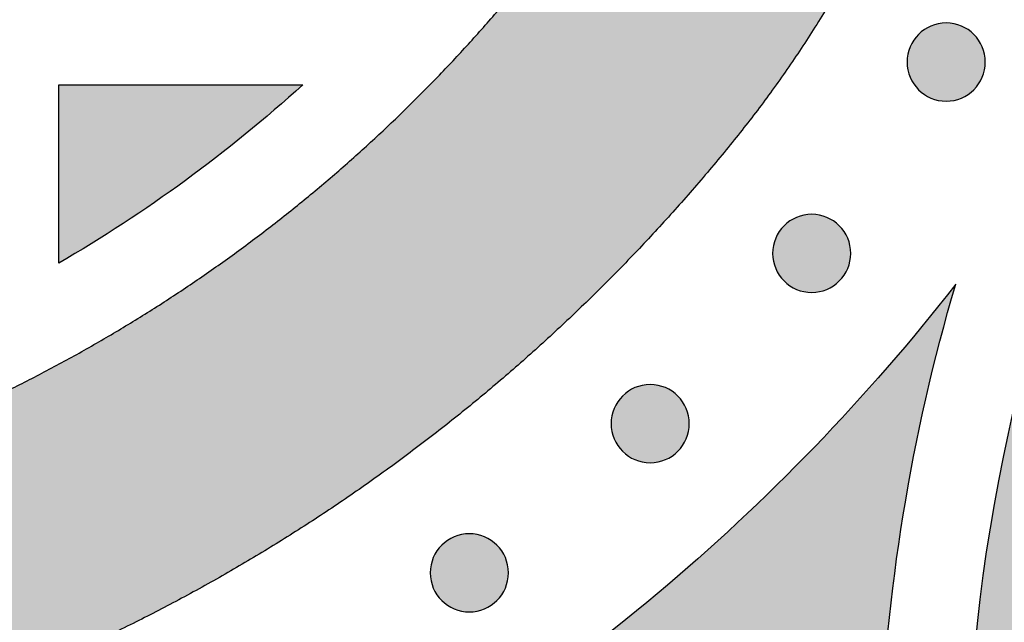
# Model space of a CAD drawing. Header units: millimetres. Extents: x -3873 to -97, y 912 to 4165.
# Tile 107 of 256: x -3778 to -3734, y 1402 to 1429. Entities that reach past the tile are written whole.
import ezdxf

# ---------------------------------------------------------------- set-up
doc = ezdxf.new("R2010")
doc.units = ezdxf.units.MM
doc.layers.add('pattern', color=7, linetype='Continuous', true_color=0x000000)

msp = doc.modelspace()

# ---------------------------------------------------------------- hatches: boundary and pattern name
at = {"layer": 'pattern'}
for points in [[(-3780.609, 1398.214), (-3795.863, 1404.541), (-3781.19, 1411.106), (-3779.332, 1411.973), (-3777.495, 1412.897), (-3775.681, 1413.878), (-3773.892, 1414.913), (-3772.132, 1416.003), (-3770.403, 1417.145), (-3768.706, 1418.339), (-3767.045, 1419.584), (-3765.421, 1420.876), (-3763.837, 1422.216), (-3762.295, 1423.601), (-3760.796, 1425.028), (-3759.342, 1426.497), (-3757.935, 1428.005), (-3756.577, 1429.549), (-3755.268, 1431.127), (-3754.724, 1431.817), (-3754.194, 1432.521), (-3753.676, 1433.238), (-3753.172, 1433.968), (-3752.682, 1434.711), (-3752.207, 1435.466), (-3751.747, 1436.233), (-3751.302, 1437.011), (-3750.872, 1437.801), (-3750.459, 1438.6), (-3750.063, 1439.41), (-3749.683, 1440.23), (-3749.32, 1441.058), (-3748.975, 1441.895), (-3748.647, 1442.739), (-3748.338, 1443.591), (-3748.046, 1444.449), (-3747.773, 1445.314), (-3747.518, 1446.184), (-3747.282, 1447.059), (-3747.065, 1447.938), (-3746.866, 1448.821), (-3746.687, 1449.707), (-3746.526, 1450.596), (-3746.385, 1451.486), (-3746.262, 1452.378), (-3746.158, 1453.27), (-3746.073, 1454.163), (-3746.007, 1455.054), (-3745.959, 1455.945), (-3745.93, 1456.834), (-3745.92, 1457.72), (-3745.93, 1458.607), (-3745.958, 1459.496), (-3746.005, 1460.386), (-3746.07, 1461.278), (-3746.154, 1462.171), (-3746.257, 1463.063), (-3746.379, 1463.955), (-3746.52, 1464.845), (-3746.68, 1465.734), (-3746.859, 1466.62), (-3747.056, 1467.503), (-3747.273, 1468.383), (-3747.508, 1469.258), (-3747.762, 1470.128), (-3748.035, 1470.993), (-3748.325, 1471.852), (-3748.634, 1472.704), (-3748.961, 1473.549), (-3749.306, 1474.386), (-3749.668, 1475.214), (-3750.047, 1476.034), (-3750.443, 1476.844), (-3750.855, 1477.644), (-3751.284, 1478.434), (-3751.728, 1479.213), (-3752.188, 1479.98), (-3752.662, 1480.736), (-3753.151, 1481.479), (-3753.655, 1482.21), (-3754.172, 1482.927), (-3754.702, 1483.632), (-3755.245, 1484.322), (-3756.552, 1485.901), (-3757.909, 1487.447), (-3759.315, 1488.955), (-3760.767, 1490.425), (-3762.265, 1491.854), (-3763.806, 1493.24), (-3765.389, 1494.581), (-3767.012, 1495.875), (-3768.672, 1497.121), (-3770.367, 1498.317), (-3772.096, 1499.461), (-3773.855, 1500.552), (-3775.643, 1501.589), (-3777.456, 1502.571), (-3779.292, 1503.497), (-3781.149, 1504.366), (-3795.817, 1510.943), (-3780.557, 1517.257), (-3776.222, 1515.307), (-3774.048, 1514.29), (-3771.897, 1513.206), (-3769.774, 1512.056), (-3767.681, 1510.842), (-3765.621, 1509.564), (-3763.597, 1508.225), (-3761.612, 1506.825), (-3759.668, 1505.366), (-3757.769, 1503.851), (-3755.915, 1502.28), (-3754.11, 1500.658), (-3752.357, 1498.984), (-3750.656, 1497.263), (-3749.01, 1495.497), (-3747.421, 1493.687), (-3745.89, 1491.838), (-3745.193, 1490.952), (-3744.512, 1490.048), (-3743.849, 1489.127), (-3743.203, 1488.189), (-3742.575, 1487.235), (-3741.965, 1486.265), (-3741.375, 1485.28), (-3740.805, 1484.281), (-3740.254, 1483.267), (-3739.725, 1482.24), (-3739.217, 1481.201), (-3738.73, 1480.149), (-3738.265, 1479.086), (-3737.823, 1478.012), (-3737.403, 1476.929), (-3737.007, 1475.836), (-3736.634, 1474.734), (-3736.284, 1473.625), (-3735.958, 1472.509), (-3735.656, 1471.386), (-3735.378, 1470.258), (-3735.124, 1469.126), (-3734.895, 1467.989), (-3734.69, 1466.849), (-3734.509, 1465.708), (-3734.352, 1464.564), (-3734.22, 1463.42), (-3734.112, 1462.276), (-3734.028, 1461.133), (-3733.968, 1459.991), (-3733.932, 1458.852), (-3733.92, 1457.715), (-3733.933, 1456.579), (-3733.97, 1455.439), (-3734.031, 1454.298), (-3734.116, 1453.154), (-3734.225, 1452.01), (-3734.358, 1450.866), (-3734.516, 1449.723), (-3734.698, 1448.581), (-3734.904, 1447.442), (-3735.134, 1446.306), (-3735.389, 1445.173), (-3735.668, 1444.046), (-3735.971, 1442.924), (-3736.298, 1441.808), (-3736.648, 1440.699), (-3737.023, 1439.597), (-3737.42, 1438.505), (-3737.841, 1437.421), (-3738.284, 1436.348), (-3738.75, 1435.285), (-3739.237, 1434.234), (-3739.746, 1433.195), (-3740.277, 1432.169), (-3740.828, 1431.156), (-3741.399, 1430.157), (-3741.99, 1429.172), (-3742.6, 1428.203), (-3743.229, 1427.25), (-3743.876, 1426.312), (-3744.541, 1425.392), (-3745.222, 1424.489), (-3745.92, 1423.603), (-3747.452, 1421.755), (-3749.043, 1419.947), (-3750.69, 1418.182), (-3752.393, 1416.462), (-3754.148, 1414.79), (-3755.954, 1413.169), (-3757.809, 1411.6), (-3759.71, 1410.087), (-3761.655, 1408.63), (-3763.641, 1407.231), (-3765.667, 1405.894), (-3767.727, 1404.618), (-3769.821, 1403.405), (-3771.946, 1402.258), (-3774.097, 1401.175), (-3776.272, 1400.16)], [(-3735.098, 1425.816), (-3735.127, 1425.788), (-3735.156, 1425.761), (-3735.186, 1425.734), (-3735.216, 1425.708), (-3735.248, 1425.682), (-3735.28, 1425.657), (-3735.314, 1425.633), (-3735.348, 1425.609), (-3735.383, 1425.585), (-3735.419, 1425.562), (-3735.455, 1425.54), (-3735.492, 1425.519), (-3735.53, 1425.499), (-3735.569, 1425.479), (-3735.609, 1425.46), (-3735.649, 1425.442), (-3735.689, 1425.425), (-3735.731, 1425.409), (-3735.773, 1425.394), (-3735.815, 1425.38), (-3735.858, 1425.367), (-3735.902, 1425.355), (-3735.946, 1425.344), (-3735.99, 1425.334), (-3736.035, 1425.326), (-3736.08, 1425.318), (-3736.125, 1425.312), (-3736.17, 1425.306), (-3736.216, 1425.302), (-3736.262, 1425.299), (-3736.308, 1425.298), (-3736.354, 1425.297), (-3736.399, 1425.298), (-3736.445, 1425.3), (-3736.491, 1425.303), (-3736.537, 1425.307), (-3736.582, 1425.312), (-3736.627, 1425.319), (-3736.672, 1425.326), (-3736.717, 1425.335), (-3736.761, 1425.345), (-3736.805, 1425.356), (-3736.849, 1425.368), (-3736.892, 1425.381), (-3736.934, 1425.395), (-3736.976, 1425.41), (-3737.017, 1425.427), (-3737.058, 1425.444), (-3737.098, 1425.462), (-3737.138, 1425.48), (-3737.176, 1425.5), (-3737.214, 1425.521), (-3737.252, 1425.542), (-3737.288, 1425.564), (-3737.324, 1425.587), (-3737.359, 1425.61), (-3737.393, 1425.634), (-3737.426, 1425.659), (-3737.458, 1425.684), (-3737.49, 1425.71), (-3737.521, 1425.736), (-3737.551, 1425.763), (-3737.58, 1425.79), (-3737.608, 1425.818), (-3737.635, 1425.846), (-3737.662, 1425.875), (-3737.689, 1425.905), (-3737.715, 1425.936), (-3737.741, 1425.967), (-3737.766, 1426), (-3737.791, 1426.033), (-3737.815, 1426.067), (-3737.838, 1426.102), (-3737.861, 1426.138), (-3737.883, 1426.174), (-3737.904, 1426.212), (-3737.925, 1426.25), (-3737.944, 1426.289), (-3737.963, 1426.328), (-3737.981, 1426.368), (-3737.998, 1426.409), (-3738.014, 1426.45), (-3738.029, 1426.492), (-3738.043, 1426.535), (-3738.056, 1426.578), (-3738.068, 1426.621), (-3738.079, 1426.665), (-3738.089, 1426.709), (-3738.098, 1426.754), (-3738.105, 1426.799), (-3738.112, 1426.844), (-3738.117, 1426.89), (-3738.121, 1426.935), (-3738.124, 1426.981), (-3738.126, 1427.027), (-3738.126, 1427.073), (-3738.126, 1427.119), (-3738.124, 1427.165), (-3738.121, 1427.21), (-3738.117, 1427.256), (-3738.111, 1427.302), (-3738.105, 1427.347), (-3738.097, 1427.392), (-3738.088, 1427.436), (-3738.078, 1427.481), (-3738.067, 1427.525), (-3738.055, 1427.568), (-3738.042, 1427.611), (-3738.028, 1427.654), (-3738.013, 1427.695), (-3737.997, 1427.737), (-3737.98, 1427.777), (-3737.962, 1427.818), (-3737.943, 1427.857), (-3737.923, 1427.896), (-3737.903, 1427.934), (-3737.881, 1427.971), (-3737.859, 1428.007), (-3737.836, 1428.043), (-3737.813, 1428.078), (-3737.789, 1428.112), (-3737.764, 1428.145), (-3737.739, 1428.178), (-3737.713, 1428.209), (-3737.687, 1428.24), (-3737.66, 1428.27), (-3737.633, 1428.299), (-3737.605, 1428.327), (-3737.577, 1428.355), (-3737.548, 1428.382), (-3737.518, 1428.408), (-3737.488, 1428.435), (-3737.456, 1428.46), (-3737.423, 1428.486), (-3737.39, 1428.51), (-3737.356, 1428.534), (-3737.321, 1428.558), (-3737.285, 1428.58), (-3737.249, 1428.602), (-3737.212, 1428.624), (-3737.174, 1428.644), (-3737.135, 1428.664), (-3737.095, 1428.682), (-3737.055, 1428.7), (-3737.014, 1428.717), (-3736.973, 1428.733), (-3736.931, 1428.748), (-3736.889, 1428.763), (-3736.846, 1428.776), (-3736.802, 1428.788), (-3736.758, 1428.798), (-3736.714, 1428.808), (-3736.669, 1428.817), (-3736.624, 1428.825), (-3736.579, 1428.831), (-3736.534, 1428.836), (-3736.488, 1428.84), (-3736.442, 1428.843), (-3736.396, 1428.845), (-3736.35, 1428.846), (-3736.304, 1428.845), (-3736.259, 1428.843), (-3736.213, 1428.84), (-3736.167, 1428.836), (-3736.122, 1428.831), (-3736.076, 1428.824), (-3736.032, 1428.816), (-3735.987, 1428.808), (-3735.943, 1428.798), (-3735.899, 1428.787), (-3735.855, 1428.775), (-3735.812, 1428.762), (-3735.77, 1428.747), (-3735.728, 1428.732), (-3735.687, 1428.716), (-3735.646, 1428.699), (-3735.606, 1428.681), (-3735.566, 1428.662), (-3735.528, 1428.643), (-3735.49, 1428.622), (-3735.452, 1428.601), (-3735.416, 1428.579), (-3735.38, 1428.556), (-3735.345, 1428.532), (-3735.311, 1428.508), (-3735.278, 1428.484), (-3735.246, 1428.458), (-3735.214, 1428.433), (-3735.183, 1428.406), (-3735.153, 1428.38), (-3735.124, 1428.352), (-3735.096, 1428.325), (-3735.069, 1428.297), (-3735.042, 1428.268), (-3735.015, 1428.238), (-3734.989, 1428.207), (-3734.963, 1428.175), (-3734.938, 1428.143), (-3734.913, 1428.11), (-3734.889, 1428.075), (-3734.866, 1428.041), (-3734.843, 1428.005), (-3734.821, 1427.968), (-3734.8, 1427.931), (-3734.779, 1427.893), (-3734.76, 1427.854), (-3734.741, 1427.815), (-3734.723, 1427.775), (-3734.706, 1427.734), (-3734.69, 1427.693), (-3734.675, 1427.651), (-3734.661, 1427.608), (-3734.648, 1427.565), (-3734.636, 1427.522), (-3734.625, 1427.478), (-3734.615, 1427.433), (-3734.606, 1427.389), (-3734.599, 1427.344), (-3734.592, 1427.299), (-3734.587, 1427.253), (-3734.583, 1427.207), (-3734.58, 1427.162), (-3734.578, 1427.116), (-3734.578, 1427.07), (-3734.578, 1427.024), (-3734.58, 1426.978), (-3734.583, 1426.932), (-3734.587, 1426.887), (-3734.593, 1426.841), (-3734.599, 1426.796), (-3734.607, 1426.751), (-3734.616, 1426.706), (-3734.626, 1426.662), (-3734.637, 1426.618), (-3734.649, 1426.575), (-3734.662, 1426.532), (-3734.676, 1426.489), (-3734.691, 1426.447), (-3734.707, 1426.406), (-3734.724, 1426.365), (-3734.742, 1426.325), (-3734.761, 1426.286), (-3734.781, 1426.247), (-3734.801, 1426.209), (-3734.823, 1426.172), (-3734.845, 1426.135), (-3734.867, 1426.1), (-3734.891, 1426.065), (-3734.915, 1426.031), (-3734.94, 1425.997), (-3734.965, 1425.965), (-3734.991, 1425.933), (-3735.017, 1425.903), (-3735.044, 1425.873), (-3735.071, 1425.844)], [(-3727.066, 1428.733), (-3726.429, 1420.858), (-3725.634, 1412.972), (-3724.68, 1405.082), (-3723.566, 1397.192), (-3722.292, 1389.306), (-3720.857, 1381.43), (-3719.261, 1373.569), (-3717.505, 1365.726), (-3715.587, 1357.908), (-3713.51, 1350.119), (-3711.273, 1342.364), (-3708.878, 1334.648), (-3706.325, 1326.976), (-3703.615, 1319.352), (-3700.751, 1311.781), (-3697.733, 1304.269), (-3694.564, 1296.819), (-3691.245, 1289.436), (-3687.779, 1282.125), (-3684.167, 1274.89), (-3680.414, 1267.736), (-3676.52, 1260.666), (-3672.49, 1253.684), (-3668.325, 1246.796), (-3664.03, 1240.003), (-3659.608, 1233.31), (-3655.061, 1226.721), (-3650.394, 1220.238), (-3645.61, 1213.866), (-3640.713, 1207.606), (-3635.706, 1201.462), (-3630.595, 1195.437), (-3632.697, 1196.204), (-3634.782, 1197.031), (-3636.849, 1197.917), (-3638.894, 1198.861), (-3640.916, 1199.863), (-3642.911, 1200.921), (-3644.878, 1202.035), (-3646.814, 1203.204), (-3648.718, 1204.426), (-3650.585, 1205.699), (-3652.416, 1207.023), (-3654.207, 1208.395), (-3655.957, 1209.814), (-3657.664, 1211.277), (-3659.326, 1212.784), (-3660.942, 1214.331), (-3668.006, 1224.321), (-3674.791, 1234.548), (-3681.284, 1245.001), (-3687.477, 1255.668), (-3693.357, 1266.535), (-3698.916, 1277.589), (-3704.144, 1288.815), (-3709.035, 1300.199), (-3713.581, 1311.724), (-3717.777, 1323.376), (-3721.616, 1335.138), (-3725.096, 1346.994), (-3728.214, 1358.927), (-3730.966, 1370.922), (-3733.353, 1382.96), (-3735.375, 1395.027), (-3735.287, 1397.198), (-3735.141, 1399.371), (-3734.937, 1401.544), (-3734.674, 1403.715), (-3734.352, 1405.881), (-3733.972, 1408.04), (-3733.533, 1410.19), (-3733.036, 1412.328), (-3732.482, 1414.451), (-3731.872, 1416.559), (-3731.205, 1418.647), (-3730.483, 1420.715), (-3729.707, 1422.759), (-3728.878, 1424.778), (-3727.997, 1426.771)], [(-3765.563, 1426.032), (-3766.851, 1424.898), (-3768.17, 1423.796), (-3769.517, 1422.729), (-3770.892, 1421.696), (-3772.294, 1420.699), (-3773.72, 1419.739), (-3775.17, 1418.818), (-3776.642, 1417.935), (-3776.635, 1426.042)], [(-3741.204, 1417.129), (-3741.232, 1417.102), (-3741.261, 1417.075), (-3741.291, 1417.048), (-3741.322, 1417.022), (-3741.354, 1416.996), (-3741.386, 1416.971), (-3741.419, 1416.946), (-3741.454, 1416.922), (-3741.489, 1416.899), (-3741.524, 1416.876), (-3741.561, 1416.854), (-3741.598, 1416.833), (-3741.636, 1416.813), (-3741.675, 1416.793), (-3741.714, 1416.774), (-3741.754, 1416.756), (-3741.795, 1416.739), (-3741.837, 1416.723), (-3741.878, 1416.708), (-3741.921, 1416.694), (-3741.964, 1416.681), (-3742.007, 1416.669), (-3742.051, 1416.658), (-3742.096, 1416.648), (-3742.14, 1416.639), (-3742.185, 1416.632), (-3742.231, 1416.625), (-3742.276, 1416.62), (-3742.322, 1416.616), (-3742.367, 1416.613), (-3742.413, 1416.611), (-3742.459, 1416.611), (-3742.505, 1416.611), (-3742.551, 1416.613), (-3742.597, 1416.616), (-3742.642, 1416.62), (-3742.688, 1416.626), (-3742.733, 1416.632), (-3742.778, 1416.64), (-3742.823, 1416.649), (-3742.867, 1416.659), (-3742.911, 1416.67), (-3742.954, 1416.682), (-3742.997, 1416.695), (-3743.04, 1416.709), (-3743.082, 1416.724), (-3743.123, 1416.74), (-3743.164, 1416.757), (-3743.204, 1416.775), (-3743.243, 1416.794), (-3743.282, 1416.814), (-3743.32, 1416.834), (-3743.357, 1416.856), (-3743.394, 1416.878), (-3743.429, 1416.901), (-3743.464, 1416.924), (-3743.498, 1416.948), (-3743.532, 1416.973), (-3743.564, 1416.998), (-3743.596, 1417.024), (-3743.626, 1417.05), (-3743.656, 1417.077), (-3743.685, 1417.104), (-3743.713, 1417.132), (-3743.741, 1417.16), (-3743.768, 1417.189), (-3743.795, 1417.219), (-3743.821, 1417.25), (-3743.847, 1417.281), (-3743.872, 1417.314), (-3743.897, 1417.347), (-3743.921, 1417.381), (-3743.944, 1417.416), (-3743.967, 1417.452), (-3743.989, 1417.488), (-3744.01, 1417.526), (-3744.03, 1417.564), (-3744.05, 1417.602), (-3744.069, 1417.642), (-3744.087, 1417.682), (-3744.104, 1417.723), (-3744.12, 1417.764), (-3744.135, 1417.806), (-3744.149, 1417.848), (-3744.162, 1417.891), (-3744.174, 1417.935), (-3744.185, 1417.979), (-3744.195, 1418.023), (-3744.203, 1418.068), (-3744.211, 1418.113), (-3744.217, 1418.158), (-3744.223, 1418.203), (-3744.227, 1418.249), (-3744.23, 1418.295), (-3744.231, 1418.341), (-3744.232, 1418.387), (-3744.231, 1418.433), (-3744.23, 1418.478), (-3744.227, 1418.524), (-3744.222, 1418.57), (-3744.217, 1418.615), (-3744.21, 1418.661), (-3744.203, 1418.706), (-3744.194, 1418.75), (-3744.184, 1418.795), (-3744.173, 1418.838), (-3744.161, 1418.882), (-3744.148, 1418.925), (-3744.134, 1418.967), (-3744.119, 1419.009), (-3744.103, 1419.051), (-3744.085, 1419.091), (-3744.067, 1419.131), (-3744.049, 1419.171), (-3744.029, 1419.209), (-3744.008, 1419.247), (-3743.987, 1419.285), (-3743.965, 1419.321), (-3743.942, 1419.357), (-3743.919, 1419.392), (-3743.895, 1419.426), (-3743.87, 1419.459), (-3743.845, 1419.492), (-3743.819, 1419.523), (-3743.793, 1419.554), (-3743.766, 1419.584), (-3743.739, 1419.613), (-3743.711, 1419.641), (-3743.683, 1419.668), (-3743.654, 1419.695), (-3743.624, 1419.722), (-3743.593, 1419.748), (-3743.562, 1419.774), (-3743.529, 1419.799), (-3743.496, 1419.824), (-3743.462, 1419.848), (-3743.427, 1419.871), (-3743.391, 1419.894), (-3743.355, 1419.916), (-3743.317, 1419.937), (-3743.279, 1419.958), (-3743.241, 1419.977), (-3743.201, 1419.996), (-3743.161, 1420.014), (-3743.12, 1420.031), (-3743.079, 1420.047), (-3743.037, 1420.062), (-3742.994, 1420.076), (-3742.951, 1420.089), (-3742.908, 1420.101), (-3742.864, 1420.112), (-3742.82, 1420.122), (-3742.775, 1420.131), (-3742.73, 1420.138), (-3742.685, 1420.145), (-3742.639, 1420.15), (-3742.594, 1420.154), (-3742.548, 1420.157), (-3742.502, 1420.159), (-3742.456, 1420.159), (-3742.41, 1420.159), (-3742.364, 1420.157), (-3742.319, 1420.154), (-3742.273, 1420.15), (-3742.227, 1420.144), (-3742.182, 1420.138), (-3742.137, 1420.13), (-3742.093, 1420.121), (-3742.048, 1420.112), (-3742.004, 1420.101), (-3741.961, 1420.088), (-3741.918, 1420.075), (-3741.876, 1420.061), (-3741.834, 1420.046), (-3741.792, 1420.03), (-3741.752, 1420.013), (-3741.711, 1419.995), (-3741.672, 1419.976), (-3741.633, 1419.956), (-3741.595, 1419.936), (-3741.558, 1419.914), (-3741.522, 1419.892), (-3741.486, 1419.87), (-3741.451, 1419.846), (-3741.417, 1419.822), (-3741.384, 1419.797), (-3741.351, 1419.772), (-3741.32, 1419.746), (-3741.289, 1419.72), (-3741.259, 1419.693), (-3741.23, 1419.666), (-3741.202, 1419.639), (-3741.174, 1419.61), (-3741.147, 1419.581), (-3741.121, 1419.552), (-3741.094, 1419.521), (-3741.069, 1419.489), (-3741.044, 1419.457), (-3741.019, 1419.423), (-3740.995, 1419.389), (-3740.971, 1419.354), (-3740.949, 1419.319), (-3740.927, 1419.282), (-3740.906, 1419.245), (-3740.885, 1419.207), (-3740.865, 1419.168), (-3740.847, 1419.129), (-3740.829, 1419.088), (-3740.812, 1419.048), (-3740.796, 1419.006), (-3740.781, 1418.964), (-3740.767, 1418.922), (-3740.753, 1418.879), (-3740.741, 1418.835), (-3740.731, 1418.792), (-3740.721, 1418.747), (-3740.712, 1418.703), (-3740.704, 1418.658), (-3740.698, 1418.612), (-3740.693, 1418.567), (-3740.689, 1418.521), (-3740.686, 1418.475), (-3740.684, 1418.43), (-3740.683, 1418.384), (-3740.684, 1418.338), (-3740.686, 1418.292), (-3740.689, 1418.246), (-3740.693, 1418.2), (-3740.698, 1418.155), (-3740.705, 1418.11), (-3740.713, 1418.065), (-3740.721, 1418.02), (-3740.731, 1417.976), (-3740.742, 1417.932), (-3740.754, 1417.888), (-3740.767, 1417.845), (-3740.782, 1417.803), (-3740.797, 1417.761), (-3740.813, 1417.72), (-3740.83, 1417.679), (-3740.848, 1417.639), (-3740.867, 1417.6), (-3740.887, 1417.561), (-3740.907, 1417.523), (-3740.928, 1417.486), (-3740.95, 1417.449), (-3740.973, 1417.413), (-3740.997, 1417.378), (-3741.021, 1417.344), (-3741.045, 1417.311), (-3741.071, 1417.279), (-3741.096, 1417.247), (-3741.123, 1417.216), (-3741.149, 1417.187), (-3741.177, 1417.158)], [(-3739.352, 1395.823), (-3739.216, 1398.502), (-3738.995, 1401.18), (-3738.691, 1403.851), (-3738.302, 1406.514), (-3737.829, 1409.162), (-3737.274, 1411.794), (-3736.637, 1414.403), (-3735.919, 1416.988), (-3737.438, 1415.09), (-3739.01, 1413.228), (-3740.634, 1411.404), (-3742.308, 1409.62), (-3744.031, 1407.879), (-3745.802, 1406.182), (-3747.618, 1404.531), (-3749.478, 1402.929), (-3751.379, 1401.376), (-3753.32, 1399.875), (-3755.299, 1398.426), (-3757.314, 1397.032), (-3759.361, 1395.693), (-3761.44, 1394.411), (-3763.547, 1393.187), (-3765.68, 1392.021), (-3751.825, 1386.274), (-3750.19, 1387.363), (-3748.575, 1388.483), (-3746.981, 1389.634), (-3745.409, 1390.814), (-3743.859, 1392.024), (-3742.332, 1393.263), (-3740.83, 1394.529)], [(-3748.535, 1409.397), (-3748.563, 1409.37), (-3748.592, 1409.343), (-3748.622, 1409.316), (-3748.653, 1409.29), (-3748.685, 1409.264), (-3748.717, 1409.239), (-3748.75, 1409.214), (-3748.785, 1409.19), (-3748.82, 1409.167), (-3748.855, 1409.144), (-3748.892, 1409.122), (-3748.929, 1409.101), (-3748.967, 1409.08), (-3749.006, 1409.061), (-3749.045, 1409.042), (-3749.085, 1409.024), (-3749.126, 1409.007), (-3749.168, 1408.991), (-3749.209, 1408.976), (-3749.252, 1408.962), (-3749.295, 1408.949), (-3749.338, 1408.937), (-3749.382, 1408.926), (-3749.427, 1408.916), (-3749.471, 1408.907), (-3749.516, 1408.9), (-3749.562, 1408.893), (-3749.607, 1408.888), (-3749.653, 1408.884), (-3749.698, 1408.881), (-3749.744, 1408.879), (-3749.79, 1408.879), (-3749.836, 1408.879), (-3749.882, 1408.881), (-3749.928, 1408.884), (-3749.973, 1408.888), (-3750.019, 1408.894), (-3750.064, 1408.9), (-3750.109, 1408.908), (-3750.154, 1408.917), (-3750.198, 1408.926), (-3750.242, 1408.937), (-3750.285, 1408.95), (-3750.328, 1408.963), (-3750.371, 1408.977), (-3750.413, 1408.992), (-3750.454, 1409.008), (-3750.495, 1409.025), (-3750.535, 1409.043), (-3750.574, 1409.062), (-3750.613, 1409.082), (-3750.651, 1409.102), (-3750.688, 1409.124), (-3750.725, 1409.146), (-3750.76, 1409.168), (-3750.795, 1409.192), (-3750.829, 1409.216), (-3750.863, 1409.241), (-3750.895, 1409.266), (-3750.927, 1409.292), (-3750.957, 1409.318), (-3750.987, 1409.345), (-3751.016, 1409.372), (-3751.044, 1409.399), (-3751.072, 1409.428), (-3751.099, 1409.457), (-3751.126, 1409.487), (-3751.152, 1409.517), (-3751.178, 1409.549), (-3751.203, 1409.581), (-3751.228, 1409.615), (-3751.252, 1409.649), (-3751.275, 1409.684), (-3751.298, 1409.719), (-3751.32, 1409.756), (-3751.341, 1409.793), (-3751.361, 1409.831), (-3751.381, 1409.87), (-3751.4, 1409.909), (-3751.418, 1409.95), (-3751.435, 1409.99), (-3751.451, 1410.032), (-3751.466, 1410.074), (-3751.48, 1410.116), (-3751.493, 1410.159), (-3751.505, 1410.203), (-3751.516, 1410.247), (-3751.526, 1410.291), (-3751.534, 1410.335), (-3751.542, 1410.38), (-3751.548, 1410.426), (-3751.554, 1410.471), (-3751.558, 1410.517), (-3751.561, 1410.563), (-3751.562, 1410.609), (-3751.563, 1410.654), (-3751.562, 1410.7), (-3751.561, 1410.746), (-3751.558, 1410.792), (-3751.553, 1410.838), (-3751.548, 1410.883), (-3751.541, 1410.928), (-3751.534, 1410.973), (-3751.525, 1411.018), (-3751.515, 1411.062), (-3751.504, 1411.106), (-3751.492, 1411.15), (-3751.479, 1411.193), (-3751.465, 1411.235), (-3751.45, 1411.277), (-3751.433, 1411.318), (-3751.416, 1411.359), (-3751.398, 1411.399), (-3751.38, 1411.439), (-3751.36, 1411.477), (-3751.339, 1411.515), (-3751.318, 1411.552), (-3751.296, 1411.589), (-3751.273, 1411.625), (-3751.25, 1411.66), (-3751.226, 1411.694), (-3751.201, 1411.727), (-3751.176, 1411.759), (-3751.15, 1411.791), (-3751.124, 1411.822), (-3751.097, 1411.851), (-3751.07, 1411.88), (-3751.042, 1411.909), (-3751.014, 1411.936), (-3750.985, 1411.963), (-3750.955, 1411.99), (-3750.924, 1412.016), (-3750.893, 1412.042), (-3750.86, 1412.067), (-3750.827, 1412.092), (-3750.793, 1412.116), (-3750.758, 1412.139), (-3750.722, 1412.162), (-3750.686, 1412.184), (-3750.648, 1412.205), (-3750.61, 1412.226), (-3750.572, 1412.245), (-3750.532, 1412.264), (-3750.492, 1412.282), (-3750.451, 1412.299), (-3750.41, 1412.315), (-3750.368, 1412.33), (-3750.325, 1412.344), (-3750.282, 1412.357), (-3750.239, 1412.369), (-3750.195, 1412.38), (-3750.151, 1412.39), (-3750.106, 1412.399), (-3750.061, 1412.406), (-3750.016, 1412.413), (-3749.97, 1412.418), (-3749.925, 1412.422), (-3749.879, 1412.425), (-3749.833, 1412.427), (-3749.787, 1412.427), (-3749.741, 1412.427), (-3749.695, 1412.425), (-3749.65, 1412.422), (-3749.604, 1412.418), (-3749.558, 1412.412), (-3749.513, 1412.406), (-3749.468, 1412.398), (-3749.424, 1412.389), (-3749.379, 1412.379), (-3749.335, 1412.368), (-3749.292, 1412.356), (-3749.249, 1412.343), (-3749.207, 1412.329), (-3749.165, 1412.314), (-3749.123, 1412.298), (-3749.083, 1412.281), (-3749.042, 1412.263), (-3749.003, 1412.244), (-3748.964, 1412.224), (-3748.926, 1412.204), (-3748.889, 1412.182), (-3748.853, 1412.16), (-3748.817, 1412.137), (-3748.782, 1412.114), (-3748.748, 1412.09), (-3748.715, 1412.065), (-3748.682, 1412.04), (-3748.651, 1412.014), (-3748.62, 1411.988), (-3748.59, 1411.961), (-3748.561, 1411.934), (-3748.533, 1411.906), (-3748.505, 1411.878), (-3748.478, 1411.849), (-3748.452, 1411.819), (-3748.425, 1411.789), (-3748.4, 1411.757), (-3748.375, 1411.724), (-3748.35, 1411.691), (-3748.326, 1411.657), (-3748.302, 1411.622), (-3748.28, 1411.586), (-3748.258, 1411.55), (-3748.237, 1411.513), (-3748.216, 1411.474), (-3748.196, 1411.436), (-3748.178, 1411.396), (-3748.16, 1411.356), (-3748.143, 1411.315), (-3748.127, 1411.274), (-3748.112, 1411.232), (-3748.098, 1411.19), (-3748.084, 1411.147), (-3748.072, 1411.103), (-3748.062, 1411.059), (-3748.052, 1411.015), (-3748.043, 1410.97), (-3748.035, 1410.925), (-3748.029, 1410.88), (-3748.024, 1410.835), (-3748.02, 1410.789), (-3748.017, 1410.743), (-3748.015, 1410.697), (-3748.014, 1410.651), (-3748.015, 1410.605), (-3748.017, 1410.56), (-3748.02, 1410.514), (-3748.024, 1410.468), (-3748.029, 1410.423), (-3748.036, 1410.377), (-3748.044, 1410.332), (-3748.052, 1410.288), (-3748.062, 1410.244), (-3748.073, 1410.2), (-3748.085, 1410.156), (-3748.098, 1410.113), (-3748.113, 1410.071), (-3748.128, 1410.029), (-3748.144, 1409.987), (-3748.161, 1409.947), (-3748.179, 1409.907), (-3748.198, 1409.867), (-3748.218, 1409.829), (-3748.238, 1409.791), (-3748.259, 1409.753), (-3748.281, 1409.717), (-3748.304, 1409.681), (-3748.328, 1409.646), (-3748.352, 1409.612), (-3748.376, 1409.579), (-3748.402, 1409.546), (-3748.427, 1409.515), (-3748.454, 1409.484), (-3748.48, 1409.454), (-3748.508, 1409.425)], [(-3756.746, 1402.624), (-3756.774, 1402.596), (-3756.803, 1402.569), (-3756.833, 1402.543), (-3756.864, 1402.516), (-3756.896, 1402.491), (-3756.928, 1402.465), (-3756.961, 1402.441), (-3756.995, 1402.417), (-3757.03, 1402.393), (-3757.066, 1402.371), (-3757.103, 1402.349), (-3757.14, 1402.327), (-3757.178, 1402.307), (-3757.217, 1402.287), (-3757.256, 1402.269), (-3757.296, 1402.251), (-3757.337, 1402.234), (-3757.378, 1402.218), (-3757.42, 1402.203), (-3757.463, 1402.188), (-3757.506, 1402.175), (-3757.549, 1402.163), (-3757.593, 1402.153), (-3757.637, 1402.143), (-3757.682, 1402.134), (-3757.727, 1402.126), (-3757.772, 1402.12), (-3757.818, 1402.115), (-3757.863, 1402.111), (-3757.909, 1402.108), (-3757.955, 1402.106), (-3758.001, 1402.105), (-3758.047, 1402.106), (-3758.093, 1402.108), (-3758.139, 1402.111), (-3758.184, 1402.115), (-3758.23, 1402.12), (-3758.275, 1402.127), (-3758.32, 1402.135), (-3758.365, 1402.143), (-3758.409, 1402.153), (-3758.453, 1402.164), (-3758.496, 1402.176), (-3758.539, 1402.189), (-3758.582, 1402.204), (-3758.624, 1402.219), (-3758.665, 1402.235), (-3758.706, 1402.252), (-3758.746, 1402.27), (-3758.785, 1402.289), (-3758.824, 1402.308), (-3758.862, 1402.329), (-3758.899, 1402.35), (-3758.936, 1402.372), (-3758.971, 1402.395), (-3759.006, 1402.419), (-3759.04, 1402.443), (-3759.074, 1402.467), (-3759.106, 1402.493), (-3759.138, 1402.518), (-3759.168, 1402.545), (-3759.198, 1402.571), (-3759.227, 1402.599), (-3759.255, 1402.626), (-3759.283, 1402.654), (-3759.31, 1402.683), (-3759.337, 1402.713), (-3759.363, 1402.744), (-3759.389, 1402.776), (-3759.414, 1402.808), (-3759.438, 1402.841), (-3759.462, 1402.876), (-3759.486, 1402.91), (-3759.508, 1402.946), (-3759.53, 1402.983), (-3759.552, 1403.02), (-3759.572, 1403.058), (-3759.592, 1403.097), (-3759.611, 1403.136), (-3759.628, 1403.176), (-3759.645, 1403.217), (-3759.662, 1403.258), (-3759.677, 1403.3), (-3759.691, 1403.343), (-3759.704, 1403.386), (-3759.716, 1403.429), (-3759.727, 1403.473), (-3759.737, 1403.518), (-3759.745, 1403.562), (-3759.753, 1403.607), (-3759.759, 1403.652), (-3759.765, 1403.698), (-3759.769, 1403.744), (-3759.772, 1403.789), (-3759.773, 1403.835), (-3759.774, 1403.881), (-3759.773, 1403.927), (-3759.771, 1403.973), (-3759.768, 1404.019), (-3759.764, 1404.064), (-3759.759, 1404.11), (-3759.752, 1404.155), (-3759.745, 1404.2), (-3759.736, 1404.245), (-3759.726, 1404.289), (-3759.715, 1404.333), (-3759.703, 1404.376), (-3759.69, 1404.419), (-3759.676, 1404.462), (-3759.66, 1404.504), (-3759.644, 1404.545), (-3759.627, 1404.586), (-3759.609, 1404.626), (-3759.59, 1404.665), (-3759.571, 1404.704), (-3759.55, 1404.742), (-3759.529, 1404.779), (-3759.507, 1404.816), (-3759.484, 1404.851), (-3759.461, 1404.886), (-3759.437, 1404.92), (-3759.412, 1404.954), (-3759.387, 1404.986), (-3759.361, 1405.018), (-3759.335, 1405.048), (-3759.308, 1405.078), (-3759.281, 1405.107), (-3759.253, 1405.135), (-3759.225, 1405.163), (-3759.196, 1405.19), (-3759.166, 1405.217), (-3759.135, 1405.243), (-3759.104, 1405.269), (-3759.071, 1405.294), (-3759.038, 1405.318), (-3759.004, 1405.342), (-3758.969, 1405.366), (-3758.933, 1405.389), (-3758.896, 1405.411), (-3758.859, 1405.432), (-3758.821, 1405.452), (-3758.782, 1405.472), (-3758.743, 1405.491), (-3758.703, 1405.509), (-3758.662, 1405.526), (-3758.621, 1405.542), (-3758.579, 1405.557), (-3758.536, 1405.571), (-3758.493, 1405.584), (-3758.45, 1405.596), (-3758.406, 1405.607), (-3758.362, 1405.617), (-3758.317, 1405.625), (-3758.272, 1405.633), (-3758.227, 1405.639), (-3758.181, 1405.645), (-3758.136, 1405.649), (-3758.09, 1405.652), (-3758.044, 1405.653), (-3757.998, 1405.654), (-3757.952, 1405.653), (-3757.906, 1405.651), (-3757.86, 1405.648), (-3757.815, 1405.644), (-3757.769, 1405.639), (-3757.724, 1405.632), (-3757.679, 1405.625), (-3757.634, 1405.616), (-3757.59, 1405.606), (-3757.546, 1405.595), (-3757.503, 1405.583), (-3757.46, 1405.57), (-3757.417, 1405.556), (-3757.375, 1405.541), (-3757.334, 1405.524), (-3757.293, 1405.507), (-3757.253, 1405.489), (-3757.214, 1405.471), (-3757.175, 1405.451), (-3757.137, 1405.43), (-3757.1, 1405.409), (-3757.063, 1405.387), (-3757.028, 1405.364), (-3756.993, 1405.341), (-3756.959, 1405.317), (-3756.926, 1405.292), (-3756.893, 1405.267), (-3756.862, 1405.241), (-3756.831, 1405.215), (-3756.801, 1405.188), (-3756.772, 1405.161), (-3756.744, 1405.133), (-3756.716, 1405.105), (-3756.689, 1405.076), (-3756.662, 1405.046), (-3756.636, 1405.015), (-3756.611, 1404.984), (-3756.585, 1404.951), (-3756.561, 1404.918), (-3756.537, 1404.884), (-3756.513, 1404.849), (-3756.491, 1404.813), (-3756.469, 1404.777), (-3756.447, 1404.739), (-3756.427, 1404.701), (-3756.407, 1404.662), (-3756.388, 1404.623), (-3756.371, 1404.583), (-3756.354, 1404.542), (-3756.338, 1404.501), (-3756.322, 1404.459), (-3756.308, 1404.416), (-3756.295, 1404.373), (-3756.283, 1404.33), (-3756.272, 1404.286), (-3756.263, 1404.242), (-3756.254, 1404.197), (-3756.246, 1404.152), (-3756.24, 1404.107), (-3756.235, 1404.061), (-3756.23, 1404.016), (-3756.228, 1403.97), (-3756.226, 1403.924), (-3756.225, 1403.878), (-3756.226, 1403.832), (-3756.228, 1403.786), (-3756.231, 1403.741), (-3756.235, 1403.695), (-3756.24, 1403.649), (-3756.247, 1403.604), (-3756.254, 1403.559), (-3756.263, 1403.515), (-3756.273, 1403.47), (-3756.284, 1403.426), (-3756.296, 1403.383), (-3756.309, 1403.34), (-3756.323, 1403.297), (-3756.339, 1403.256), (-3756.355, 1403.214), (-3756.372, 1403.174), (-3756.39, 1403.133), (-3756.409, 1403.094), (-3756.428, 1403.055), (-3756.449, 1403.017), (-3756.47, 1402.98), (-3756.492, 1402.944), (-3756.515, 1402.908), (-3756.538, 1402.873), (-3756.563, 1402.839), (-3756.587, 1402.806), (-3756.612, 1402.773), (-3756.638, 1402.742), (-3756.665, 1402.711), (-3756.691, 1402.681), (-3756.718, 1402.652)]]:
    msp.add_hatch(color=256, dxfattribs=at).paths.add_polyline_path(points, flags=0)

# ---------------------------------------------------------------- linework, layer by layer
msp.add_lwpolyline([(-3776.642, 1417.935), (-3776.635, 1426.042), (-3765.563, 1426.032)], dxfattribs=at)
at = {"layer": 'pattern', "extrusion": (0, 0, -1)}
for centre in [(3736.352, 1427.071), (3742.458, 1418.385), (3749.789, 1410.653), (3758, 1403.88)]:
    msp.add_circle(centre, 1.774, dxfattribs=at)
for centre, radius, start, end in [((3653.932, 1392.828), 81.472, 1.54672, 26.1493), ((3809.963, 1475.15), 66.211, 227.88819, 239.78494), ((3809.076, 1473.973), 92.733, 217.91653, 242.09769), ((3653.932, 1392.828), 85.472, 2.00848, 16.41965)]:
    msp.add_arc(centre, radius, start, end, dxfattribs=at)
at = {"layer": 'pattern'}
for points, weights, knots in [([(-3795.863, 1404.541), (-3788.522, 1407.812), (-3781.19, 1411.106), (-3765.828, 1418.007), (-3755.268, 1431.127), (-3745.946, 1442.708), (-3745.92, 1457.72)], [1, 0.999998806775, 1, 0.972416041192, 1, 0.943432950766, 1], [332.913603, 332.913603, 332.913603, 348.988632, 348.988632, 382.046852, 382.046852, 410.639286, 410.639286, 410.639286]), ([(-3733.92, 1457.715), (-3733.952, 1438.472), (-3745.92, 1423.603), (-3758.284, 1408.241), (-3776.272, 1400.16), (-3778.44, 1399.186), (-3780.609, 1398.214)], [1, 0.94341425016, 1, 0.972416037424, 1, 0.999999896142, 1], [585.050688, 585.050688, 585.050688, 621.760291, 621.760291, 660.468636, 660.468636, 665.222182, 665.222182, 665.222182])]:
    msp.add_rational_spline(points, weights, degree=2, knots=knots, dxfattribs=at)

doc.saveas('drawing.dxf')
